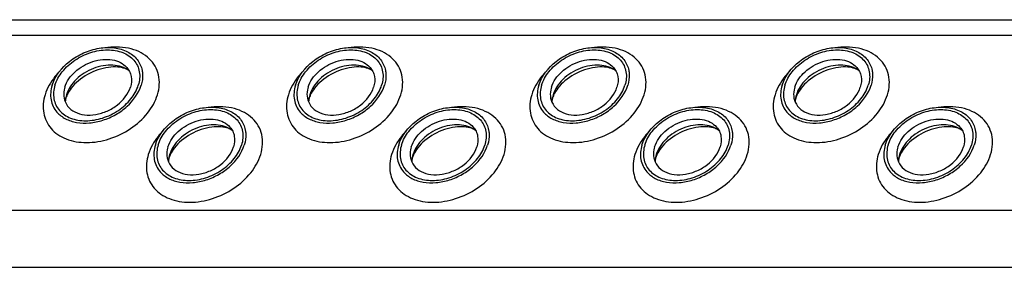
# Model space of a CAD drawing. Header units: millimetres. Extents: x 0 to 2100, y 0 to 2970.
# Tile 8 of 12: x 1096 to 1192, y 1178 to 1203. Entities that reach past the tile are written whole.
import ezdxf

# ---------------------------------------------------------------- set-up
doc = ezdxf.new("R2010")
doc.units = ezdxf.units.MM
doc.header["$LTSCALE"] = 193.6
doc.layers.get('0').update_dxf_attribs({"linetype": 'CONTINUOUS'})

msp = doc.modelspace()

# ---------------------------------------------------------------- linework, layer by layer
at = {"color": 7, "linetype": 'CONTINUOUS'}
msp.add_line((979.346, 1202.788), (1250.314, 1202.788), dxfattribs=at)
at = {"color": 9, "linetype": 'CONTINUOUS'}
for p, q in [((980.089, 1201.275), (1251.057, 1201.275)), ((988.546, 1184.041), (1259.514, 1184.041)), ((991.304, 1178.422), (1262.271, 1178.422))]:
    msp.add_line(p, q, dxfattribs=at)
at = {"color": 7, "linetype": 'CONTINUOUS'}
for centre, radius, start, end in [((1102.62, 1194.624), 2.581, 168.86903, 169.25467), ((1102.751, 1194.596), 2.715, 162.78294, 168.82032), ((1126.55, 1194.624), 2.581, 168.86903, 169.25467), ((1126.681, 1194.596), 2.715, 162.78294, 168.82032), ((1150.48, 1194.624), 2.581, 168.86903, 169.25467), ((1150.611, 1194.596), 2.715, 162.78294, 168.82032), ((1174.409, 1194.624), 2.581, 168.86903, 169.25467), ((1174.541, 1194.596), 2.715, 162.78294, 168.82032), ((1112.769, 1188.749), 2.581, 168.86903, 169.25467), ((1112.901, 1188.721), 2.715, 162.78294, 168.82032), ((1136.699, 1188.749), 2.581, 168.86903, 169.25467), ((1136.83, 1188.721), 2.715, 162.78294, 168.82032), ((1160.629, 1188.749), 2.581, 168.86903, 169.25467), ((1160.76, 1188.721), 2.715, 162.78294, 168.82032), ((1184.559, 1188.749), 2.581, 168.86903, 169.25467), ((1184.69, 1188.721), 2.715, 162.78294, 168.82032)]:
    msp.add_arc(centre, radius, start, end, dxfattribs=at)
for points, knots in [([(1098.754, 1196.332), (1099.04, 1197.258), (1100.058, 1198.525), (1101.814, 1199.57), (1103.332, 1200.038), (1104.834, 1200.096), (1106.17, 1199.728), (1107.186, 1198.937), (1107.529, 1198.18), (1107.603, 1197.798)], [0, 0, 0, 0, 0.256023, 0.397887, 0.538537, 0.670709, 0.789982, 0.897281, 1, 1, 1, 1]), ([(1099.031, 1196.332), (1099.18, 1196.815), (1099.723, 1197.766), (1100.965, 1198.874), (1102.51, 1199.623), (1104.15, 1199.904), (1105.669, 1199.673), (1106.681, 1199.013), (1107.162, 1198.281), (1107.428, 1197.445), (1107.36, 1196.758), (1107.228, 1196.332)], [0, 0, 0, 0, 0.126005, 0.265198, 0.409334, 0.548109, 0.673462, 0.783988, 0.836431, 0.88895, 1, 1, 1, 1]), ([(1122.684, 1196.332), (1122.97, 1197.258), (1123.987, 1198.525), (1125.743, 1199.57), (1127.262, 1200.038), (1128.764, 1200.096), (1130.1, 1199.728), (1131.115, 1198.937), (1131.459, 1198.18), (1131.533, 1197.798)], [0, 0, 0, 0, 0.256023, 0.397887, 0.538537, 0.670709, 0.789982, 0.897281, 1, 1, 1, 1]), ([(1122.96, 1196.332), (1123.11, 1196.815), (1123.652, 1197.766), (1124.895, 1198.874), (1126.44, 1199.623), (1128.079, 1199.904), (1129.599, 1199.673), (1130.611, 1199.013), (1131.092, 1198.281), (1131.358, 1197.445), (1131.29, 1196.758), (1131.158, 1196.332)], [0, 0, 0, 0, 0.126005, 0.265198, 0.409334, 0.548109, 0.673462, 0.783988, 0.836431, 0.88895, 1, 1, 1, 1]), ([(1146.614, 1196.332), (1146.9, 1197.258), (1147.917, 1198.525), (1149.673, 1199.57), (1151.192, 1200.038), (1152.694, 1200.096), (1154.03, 1199.728), (1155.045, 1198.937), (1155.389, 1198.18), (1155.463, 1197.798)], [0, 0, 0, 0, 0.256023, 0.397887, 0.538537, 0.670709, 0.789982, 0.897281, 1, 1, 1, 1]), ([(1146.89, 1196.332), (1147.04, 1196.815), (1147.582, 1197.766), (1148.825, 1198.874), (1150.37, 1199.623), (1152.009, 1199.904), (1153.529, 1199.673), (1154.541, 1199.013), (1155.022, 1198.281), (1155.288, 1197.445), (1155.219, 1196.758), (1155.088, 1196.332)], [0, 0, 0, 0, 0.126005, 0.265198, 0.409334, 0.548109, 0.673462, 0.783988, 0.836431, 0.88895, 1, 1, 1, 1]), ([(1170.544, 1196.332), (1170.83, 1197.258), (1171.847, 1198.525), (1173.603, 1199.57), (1175.122, 1200.038), (1176.624, 1200.096), (1177.96, 1199.728), (1178.975, 1198.937), (1179.318, 1198.18), (1179.393, 1197.798)], [0, 0, 0, 0, 0.256023, 0.397887, 0.538537, 0.670709, 0.789982, 0.897281, 1, 1, 1, 1]), ([(1170.82, 1196.332), (1170.97, 1196.815), (1171.512, 1197.766), (1172.755, 1198.874), (1174.3, 1199.623), (1175.939, 1199.904), (1177.459, 1199.673), (1178.471, 1199.013), (1178.952, 1198.281), (1179.218, 1197.445), (1179.149, 1196.758), (1179.018, 1196.332)], [0, 0, 0, 0, 0.126005, 0.265198, 0.409334, 0.548109, 0.673462, 0.783988, 0.836431, 0.88895, 1, 1, 1, 1]), ([(1099.997, 1196.145), (1100.177, 1196.726), (1100.763, 1197.538), (1101.808, 1198.292), (1102.739, 1198.706), (1103.709, 1198.908), (1104.645, 1198.882), (1105.471, 1198.625), (1105.917, 1198.291), (1106.088, 1198.097)], [0, 0, 0, 0, 0.246124, 0.38243, 0.520512, 0.654784, 0.780538, 0.895274, 1, 1, 1, 1]), ([(1123.927, 1196.145), (1124.106, 1196.726), (1124.693, 1197.538), (1125.738, 1198.292), (1126.669, 1198.706), (1127.639, 1198.908), (1128.574, 1198.882), (1129.401, 1198.625), (1129.846, 1198.291), (1130.018, 1198.097)], [0, 0, 0, 0, 0.246124, 0.38243, 0.520512, 0.654784, 0.780538, 0.895274, 1, 1, 1, 1]), ([(1147.857, 1196.145), (1148.036, 1196.726), (1148.623, 1197.538), (1149.668, 1198.292), (1150.598, 1198.706), (1151.569, 1198.908), (1152.504, 1198.882), (1153.33, 1198.625), (1153.776, 1198.291), (1153.948, 1198.097)], [0, 0, 0, 0, 0.246124, 0.38243, 0.520512, 0.654784, 0.780538, 0.895274, 1, 1, 1, 1]), ([(1171.787, 1196.145), (1171.966, 1196.726), (1172.553, 1197.538), (1173.598, 1198.292), (1174.528, 1198.706), (1175.499, 1198.908), (1176.434, 1198.882), (1177.26, 1198.625), (1177.706, 1198.291), (1177.877, 1198.097)], [0, 0, 0, 0, 0.246124, 0.38243, 0.520512, 0.654784, 0.780538, 0.895274, 1, 1, 1, 1]), ([(1106.313, 1197.773), (1105.868, 1198.106), (1104.969, 1198.365), (1103.763, 1198.287), (1102.802, 1198.022), (1101.899, 1197.567), (1101.117, 1196.955), (1100.512, 1196.23), (1100.243, 1195.677), (1100.158, 1195.4)], [0, 0, 0, 0, 0.223873, 0.351612, 0.485909, 0.622361, 0.75614, 0.882948, 1, 1, 1, 1]), ([(1106.313, 1197.773), (1106.195, 1197.861), (1105.843, 1198.028), (1105.156, 1198.156), (1104.249, 1198.121), (1102.88, 1197.791), (1101.598, 1197.082), (1100.653, 1196.127), (1100.326, 1195.615), (1100.216, 1195.37)], [0, 0, 0, 0, 0.061798, 0.160637, 0.290221, 0.439259, 0.748469, 0.88741, 1, 1, 1, 1]), ([(1106.088, 1198.097), (1106.198, 1197.972), (1106.388, 1197.69), (1106.602, 1197.029), (1106.549, 1196.483), (1106.445, 1196.145)], [0, 0, 0, 0, 0.242965, 0.486066, 1, 1, 1, 1]), ([(1130.243, 1197.773), (1129.798, 1198.106), (1128.899, 1198.365), (1127.693, 1198.287), (1126.732, 1198.022), (1125.829, 1197.567), (1125.047, 1196.955), (1124.441, 1196.23), (1124.173, 1195.677), (1124.088, 1195.4)], [0, 0, 0, 0, 0.223873, 0.351612, 0.485909, 0.622361, 0.75614, 0.882948, 1, 1, 1, 1]), ([(1130.243, 1197.773), (1130.125, 1197.861), (1129.773, 1198.028), (1129.086, 1198.156), (1128.179, 1198.121), (1126.81, 1197.791), (1125.528, 1197.082), (1124.583, 1196.127), (1124.256, 1195.615), (1124.146, 1195.37)], [0, 0, 0, 0, 0.061798, 0.160637, 0.290221, 0.439259, 0.748469, 0.88741, 1, 1, 1, 1]), ([(1130.018, 1198.097), (1130.128, 1197.972), (1130.317, 1197.69), (1130.532, 1197.029), (1130.479, 1196.483), (1130.374, 1196.145)], [0, 0, 0, 0, 0.242965, 0.486066, 1, 1, 1, 1]), ([(1154.173, 1197.773), (1153.728, 1198.106), (1152.829, 1198.365), (1151.623, 1198.287), (1150.661, 1198.022), (1149.759, 1197.567), (1148.977, 1196.955), (1148.371, 1196.23), (1148.103, 1195.677), (1148.017, 1195.4)], [0, 0, 0, 0, 0.223873, 0.351612, 0.485909, 0.622361, 0.75614, 0.882948, 1, 1, 1, 1]), ([(1154.173, 1197.773), (1154.055, 1197.861), (1153.703, 1198.028), (1153.016, 1198.156), (1152.109, 1198.121), (1150.74, 1197.791), (1149.458, 1197.082), (1148.513, 1196.127), (1148.186, 1195.615), (1148.075, 1195.37)], [0, 0, 0, 0, 0.061798, 0.160637, 0.290221, 0.439259, 0.748469, 0.88741, 1, 1, 1, 1]), ([(1153.948, 1198.097), (1154.058, 1197.972), (1154.247, 1197.69), (1154.462, 1197.029), (1154.409, 1196.483), (1154.304, 1196.145)], [0, 0, 0, 0, 0.242965, 0.486066, 1, 1, 1, 1]), ([(1178.103, 1197.773), (1177.658, 1198.106), (1176.759, 1198.365), (1175.553, 1198.287), (1174.591, 1198.022), (1173.689, 1197.567), (1172.907, 1196.955), (1172.301, 1196.23), (1172.033, 1195.677), (1171.947, 1195.4)], [0, 0, 0, 0, 0.223873, 0.351612, 0.485909, 0.622361, 0.75614, 0.882948, 1, 1, 1, 1]), ([(1178.103, 1197.773), (1177.985, 1197.861), (1177.632, 1198.028), (1176.946, 1198.156), (1176.039, 1198.121), (1174.67, 1197.791), (1173.388, 1197.082), (1172.443, 1196.127), (1172.116, 1195.615), (1172.005, 1195.37)], [0, 0, 0, 0, 0.061798, 0.160637, 0.290221, 0.439259, 0.748469, 0.88741, 1, 1, 1, 1]), ([(1177.877, 1198.097), (1177.988, 1197.972), (1178.177, 1197.69), (1178.392, 1197.029), (1178.338, 1196.483), (1178.234, 1196.145)], [0, 0, 0, 0, 0.242965, 0.486066, 1, 1, 1, 1]), ([(1107.603, 1197.798), (1107.626, 1197.682), (1107.688, 1197.192), (1107.615, 1196.689), (1107.504, 1196.332)], [0, 0, 0, 0, 0.240827, 1, 1, 1, 1]), ([(1131.533, 1197.798), (1131.556, 1197.682), (1131.617, 1197.192), (1131.545, 1196.689), (1131.434, 1196.332)], [0, 0, 0, 0, 0.240827, 1, 1, 1, 1]), ([(1155.463, 1197.798), (1155.486, 1197.682), (1155.547, 1197.192), (1155.475, 1196.689), (1155.364, 1196.332)], [0, 0, 0, 0, 0.240827, 1, 1, 1, 1]), ([(1179.393, 1197.798), (1179.416, 1197.682), (1179.477, 1197.192), (1179.404, 1196.689), (1179.294, 1196.332)], [0, 0, 0, 0, 0.240827, 1, 1, 1, 1]), ([(1098.754, 1196.332), (1098.613, 1195.875), (1098.54, 1195.137), (1098.829, 1194.242), (1099.083, 1193.86), (1099.232, 1193.69)], [0, 0, 0, 0, 0.513998, 0.757111, 1, 1, 1, 1]), ([(1099.031, 1196.332), (1098.899, 1195.906), (1098.83, 1195.219), (1099.096, 1194.383), (1099.577, 1193.651), (1100.589, 1192.991), (1102.109, 1192.76), (1103.748, 1193.041), (1105.294, 1193.79), (1106.536, 1194.898), (1107.079, 1195.849), (1107.228, 1196.332)], [0, 0, 0, 0, 0.11105, 0.163569, 0.216012, 0.326538, 0.451891, 0.590666, 0.734802, 0.873995, 1, 1, 1, 1]), ([(1099.232, 1193.69), (1099.464, 1193.426), (1100.068, 1192.971), (1101.189, 1192.619), (1102.459, 1192.581), (1103.778, 1192.854), (1105.042, 1193.416), (1106.462, 1194.439), (1107.26, 1195.543), (1107.504, 1196.332)], [0, 0, 0, 0, 0.104679, 0.219356, 0.345073, 0.479342, 0.617452, 0.753801, 1, 1, 1, 1]), ([(1099.997, 1196.145), (1099.969, 1196.055), (1099.881, 1195.705), (1099.873, 1195.333), (1099.923, 1195.072)], [0, 0, 0, 0, 0.262253, 1, 1, 1, 1]), ([(1099.923, 1195.072), (1099.977, 1194.79), (1100.228, 1194.231), (1100.975, 1193.645), (1101.959, 1193.372), (1103.067, 1193.414), (1104.187, 1193.758), (1105.483, 1194.528), (1106.233, 1195.462), (1106.445, 1196.145)], [0, 0, 0, 0, 0.102742, 0.21, 0.32922, 0.461363, 0.602021, 0.743916, 1, 1, 1, 1]), ([(1122.684, 1196.332), (1122.543, 1195.875), (1122.47, 1195.137), (1122.759, 1194.242), (1123.013, 1193.86), (1123.162, 1193.69)], [0, 0, 0, 0, 0.513998, 0.757111, 1, 1, 1, 1]), ([(1122.96, 1196.332), (1122.829, 1195.906), (1122.76, 1195.219), (1123.026, 1194.383), (1123.507, 1193.651), (1124.519, 1192.991), (1126.039, 1192.76), (1127.678, 1193.041), (1129.223, 1193.79), (1130.466, 1194.898), (1131.008, 1195.849), (1131.158, 1196.332)], [0, 0, 0, 0, 0.11105, 0.163569, 0.216012, 0.326538, 0.451891, 0.590666, 0.734802, 0.873995, 1, 1, 1, 1]), ([(1123.162, 1193.69), (1123.393, 1193.426), (1123.997, 1192.971), (1125.118, 1192.619), (1126.389, 1192.581), (1127.707, 1192.854), (1128.972, 1193.416), (1130.392, 1194.439), (1131.19, 1195.543), (1131.434, 1196.332)], [0, 0, 0, 0, 0.104679, 0.219356, 0.345073, 0.479342, 0.617452, 0.753801, 1, 1, 1, 1]), ([(1123.927, 1196.145), (1123.899, 1196.055), (1123.811, 1195.705), (1123.803, 1195.333), (1123.853, 1195.072)], [0, 0, 0, 0, 0.262253, 1, 1, 1, 1]), ([(1123.853, 1195.072), (1123.907, 1194.79), (1124.158, 1194.231), (1124.904, 1193.645), (1125.889, 1193.372), (1126.997, 1193.414), (1128.117, 1193.758), (1129.413, 1194.528), (1130.163, 1195.462), (1130.374, 1196.145)], [0, 0, 0, 0, 0.102742, 0.21, 0.32922, 0.461363, 0.602021, 0.743916, 1, 1, 1, 1]), ([(1146.614, 1196.332), (1146.473, 1195.875), (1146.4, 1195.137), (1146.688, 1194.242), (1146.943, 1193.86), (1147.092, 1193.69)], [0, 0, 0, 0, 0.513998, 0.757111, 1, 1, 1, 1]), ([(1146.89, 1196.332), (1146.759, 1195.906), (1146.69, 1195.219), (1146.956, 1194.383), (1147.437, 1193.651), (1148.449, 1192.991), (1149.969, 1192.76), (1151.608, 1193.041), (1153.153, 1193.79), (1154.396, 1194.898), (1154.938, 1195.849), (1155.088, 1196.332)], [0, 0, 0, 0, 0.11105, 0.163569, 0.216012, 0.326538, 0.451891, 0.590666, 0.734802, 0.873995, 1, 1, 1, 1]), ([(1147.092, 1193.69), (1147.323, 1193.426), (1147.927, 1192.971), (1149.048, 1192.619), (1150.319, 1192.581), (1151.637, 1192.854), (1152.902, 1193.416), (1154.322, 1194.439), (1155.12, 1195.543), (1155.364, 1196.332)], [0, 0, 0, 0, 0.104679, 0.219356, 0.345073, 0.479342, 0.617452, 0.753801, 1, 1, 1, 1]), ([(1147.857, 1196.145), (1147.829, 1196.055), (1147.74, 1195.705), (1147.732, 1195.333), (1147.782, 1195.072)], [0, 0, 0, 0, 0.262253, 1, 1, 1, 1]), ([(1147.782, 1195.072), (1147.836, 1194.79), (1148.087, 1194.231), (1148.834, 1193.645), (1149.819, 1193.372), (1150.927, 1193.414), (1152.047, 1193.758), (1153.342, 1194.528), (1154.093, 1195.462), (1154.304, 1196.145)], [0, 0, 0, 0, 0.102742, 0.21, 0.32922, 0.461363, 0.602021, 0.743916, 1, 1, 1, 1]), ([(1170.544, 1196.332), (1170.403, 1195.875), (1170.33, 1195.137), (1170.618, 1194.242), (1170.873, 1193.86), (1171.022, 1193.69)], [0, 0, 0, 0, 0.513998, 0.757111, 1, 1, 1, 1]), ([(1170.82, 1196.332), (1170.689, 1195.906), (1170.62, 1195.219), (1170.886, 1194.383), (1171.367, 1193.651), (1172.379, 1192.991), (1173.899, 1192.76), (1175.538, 1193.041), (1177.083, 1193.79), (1178.326, 1194.898), (1178.868, 1195.849), (1179.018, 1196.332)], [0, 0, 0, 0, 0.11105, 0.163569, 0.216012, 0.326538, 0.451891, 0.590666, 0.734802, 0.873995, 1, 1, 1, 1]), ([(1171.022, 1193.69), (1171.253, 1193.426), (1171.857, 1192.971), (1172.978, 1192.619), (1174.249, 1192.581), (1175.567, 1192.854), (1176.832, 1193.416), (1178.252, 1194.439), (1179.05, 1195.543), (1179.294, 1196.332)], [0, 0, 0, 0, 0.104679, 0.219356, 0.345073, 0.479342, 0.617452, 0.753801, 1, 1, 1, 1]), ([(1171.787, 1196.145), (1171.759, 1196.055), (1171.67, 1195.705), (1171.662, 1195.333), (1171.712, 1195.072)], [0, 0, 0, 0, 0.262253, 1, 1, 1, 1]), ([(1171.712, 1195.072), (1171.766, 1194.79), (1172.017, 1194.231), (1172.764, 1193.645), (1173.749, 1193.372), (1174.856, 1193.414), (1175.977, 1193.758), (1177.272, 1194.528), (1178.023, 1195.462), (1178.234, 1196.145)], [0, 0, 0, 0, 0.102742, 0.21, 0.32922, 0.461363, 0.602021, 0.743916, 1, 1, 1, 1]), ([(1100.113, 1195.101), (1100.101, 1195.061), (1100.064, 1194.928), (1100.043, 1194.791), (1100.041, 1194.695)], [0, 0, 0, 0, 0.304481, 1, 1, 1, 1]), ([(1100.216, 1195.37), (1100.205, 1195.347), (1100.167, 1195.259), (1100.134, 1195.168), (1100.113, 1195.101)], [0, 0, 0, 0, 0.26854, 1, 1, 1, 1]), ([(1124.043, 1195.101), (1124.031, 1195.061), (1123.994, 1194.928), (1123.973, 1194.791), (1123.971, 1194.695)], [0, 0, 0, 0, 0.304481, 1, 1, 1, 1]), ([(1124.146, 1195.37), (1124.135, 1195.347), (1124.097, 1195.259), (1124.064, 1195.168), (1124.043, 1195.101)], [0, 0, 0, 0, 0.26854, 1, 1, 1, 1]), ([(1147.973, 1195.101), (1147.96, 1195.061), (1147.924, 1194.928), (1147.903, 1194.791), (1147.901, 1194.695)], [0, 0, 0, 0, 0.304481, 1, 1, 1, 1]), ([(1148.075, 1195.37), (1148.065, 1195.347), (1148.027, 1195.259), (1147.994, 1195.168), (1147.973, 1195.101)], [0, 0, 0, 0, 0.26854, 1, 1, 1, 1]), ([(1171.903, 1195.101), (1171.89, 1195.061), (1171.854, 1194.928), (1171.833, 1194.791), (1171.831, 1194.695)], [0, 0, 0, 0, 0.304481, 1, 1, 1, 1]), ([(1172.005, 1195.37), (1171.995, 1195.347), (1171.957, 1195.259), (1171.923, 1195.168), (1171.903, 1195.101)], [0, 0, 0, 0, 0.26854, 1, 1, 1, 1]), ([(1108.904, 1190.457), (1109.19, 1191.383), (1110.207, 1192.65), (1111.963, 1193.695), (1113.482, 1194.163), (1114.984, 1194.221), (1116.32, 1193.853), (1117.335, 1193.063), (1117.678, 1192.305), (1117.753, 1191.923)], [0, 0, 0, 0, 0.256023, 0.397887, 0.538537, 0.670709, 0.789982, 0.897281, 1, 1, 1, 1]), ([(1132.834, 1190.457), (1133.12, 1191.383), (1134.137, 1192.65), (1135.893, 1193.695), (1137.412, 1194.163), (1138.914, 1194.221), (1140.25, 1193.853), (1141.265, 1193.063), (1141.608, 1192.305), (1141.683, 1191.923)], [0, 0, 0, 0, 0.256023, 0.397887, 0.538537, 0.670709, 0.789982, 0.897281, 1, 1, 1, 1]), ([(1156.763, 1190.457), (1157.05, 1191.383), (1158.067, 1192.65), (1159.823, 1193.695), (1161.341, 1194.163), (1162.844, 1194.221), (1164.18, 1193.853), (1165.195, 1193.063), (1165.538, 1192.305), (1165.613, 1191.923)], [0, 0, 0, 0, 0.256023, 0.397887, 0.538537, 0.670709, 0.789982, 0.897281, 1, 1, 1, 1]), ([(1180.693, 1190.457), (1180.979, 1191.383), (1181.997, 1192.65), (1183.753, 1193.695), (1185.271, 1194.163), (1186.773, 1194.221), (1188.11, 1193.853), (1189.125, 1193.063), (1189.468, 1192.305), (1189.542, 1191.923)], [0, 0, 0, 0, 0.256023, 0.397887, 0.538537, 0.670709, 0.789982, 0.897281, 1, 1, 1, 1]), ([(1109.18, 1190.457), (1109.329, 1190.94), (1109.872, 1191.891), (1111.114, 1192.999), (1112.66, 1193.748), (1114.299, 1194.029), (1115.819, 1193.798), (1116.831, 1193.138), (1117.312, 1192.406), (1117.578, 1191.57), (1117.509, 1190.883), (1117.377, 1190.457)], [0, 0, 0, 0, 0.126005, 0.265198, 0.409334, 0.548109, 0.673462, 0.783988, 0.836431, 0.88895, 1, 1, 1, 1]), ([(1110.147, 1190.271), (1110.326, 1190.851), (1110.913, 1191.664), (1111.958, 1192.417), (1112.888, 1192.831), (1113.859, 1193.034), (1114.794, 1193.007), (1115.62, 1192.75), (1116.066, 1192.416), (1116.237, 1192.222)], [0, 0, 0, 0, 0.246124, 0.38243, 0.520512, 0.654784, 0.780538, 0.895274, 1, 1, 1, 1]), ([(1133.11, 1190.457), (1133.259, 1190.94), (1133.802, 1191.891), (1135.044, 1192.999), (1136.59, 1193.748), (1138.229, 1194.029), (1139.749, 1193.798), (1140.76, 1193.138), (1141.241, 1192.406), (1141.507, 1191.57), (1141.439, 1190.883), (1141.307, 1190.457)], [0, 0, 0, 0, 0.126005, 0.265198, 0.409334, 0.548109, 0.673462, 0.783988, 0.836431, 0.88895, 1, 1, 1, 1]), ([(1134.076, 1190.271), (1134.256, 1190.851), (1134.843, 1191.664), (1135.887, 1192.417), (1136.818, 1192.831), (1137.788, 1193.034), (1138.724, 1193.007), (1139.55, 1192.75), (1139.996, 1192.416), (1140.167, 1192.222)], [0, 0, 0, 0, 0.246124, 0.38243, 0.520512, 0.654784, 0.780538, 0.895274, 1, 1, 1, 1]), ([(1157.04, 1190.457), (1157.189, 1190.94), (1157.732, 1191.891), (1158.974, 1192.999), (1160.52, 1193.748), (1162.159, 1194.029), (1163.678, 1193.798), (1164.69, 1193.138), (1165.171, 1192.406), (1165.437, 1191.57), (1165.369, 1190.883), (1165.237, 1190.457)], [0, 0, 0, 0, 0.126005, 0.265198, 0.409334, 0.548109, 0.673462, 0.783988, 0.836431, 0.88895, 1, 1, 1, 1]), ([(1158.006, 1190.271), (1158.186, 1190.851), (1158.773, 1191.664), (1159.817, 1192.417), (1160.748, 1192.831), (1161.718, 1193.034), (1162.654, 1193.007), (1163.48, 1192.75), (1163.926, 1192.416), (1164.097, 1192.222)], [0, 0, 0, 0, 0.246124, 0.38243, 0.520512, 0.654784, 0.780538, 0.895274, 1, 1, 1, 1]), ([(1180.97, 1190.457), (1181.119, 1190.94), (1181.662, 1191.891), (1182.904, 1192.999), (1184.449, 1193.748), (1186.089, 1194.029), (1187.608, 1193.798), (1188.62, 1193.138), (1189.101, 1192.406), (1189.367, 1191.57), (1189.299, 1190.883), (1189.167, 1190.457)], [0, 0, 0, 0, 0.126005, 0.265198, 0.409334, 0.548109, 0.673462, 0.783988, 0.836431, 0.88895, 1, 1, 1, 1]), ([(1181.936, 1190.271), (1182.116, 1190.851), (1182.702, 1191.664), (1183.747, 1192.417), (1184.678, 1192.831), (1185.648, 1193.034), (1186.584, 1193.007), (1187.41, 1192.75), (1187.856, 1192.416), (1188.027, 1192.222)], [0, 0, 0, 0, 0.246124, 0.38243, 0.520512, 0.654784, 0.780538, 0.895274, 1, 1, 1, 1]), ([(1116.463, 1191.898), (1116.018, 1192.231), (1115.119, 1192.491), (1113.913, 1192.413), (1112.951, 1192.147), (1112.049, 1191.692), (1111.267, 1191.08), (1110.661, 1190.355), (1110.393, 1189.802), (1110.307, 1189.525)], [0, 0, 0, 0, 0.223873, 0.351612, 0.485909, 0.622361, 0.75614, 0.882948, 1, 1, 1, 1]), ([(1116.463, 1191.898), (1116.345, 1191.986), (1115.992, 1192.153), (1115.306, 1192.281), (1114.399, 1192.246), (1113.03, 1191.916), (1111.748, 1191.207), (1110.802, 1190.252), (1110.475, 1189.74), (1110.365, 1189.495)], [0, 0, 0, 0, 0.061798, 0.160637, 0.290221, 0.439259, 0.748469, 0.88741, 1, 1, 1, 1]), ([(1116.237, 1192.222), (1116.348, 1192.097), (1116.537, 1191.815), (1116.752, 1191.154), (1116.698, 1190.608), (1116.594, 1190.271)], [0, 0, 0, 0, 0.242965, 0.486066, 1, 1, 1, 1]), ([(1140.393, 1191.898), (1139.948, 1192.231), (1139.048, 1192.491), (1137.843, 1192.413), (1136.881, 1192.147), (1135.979, 1191.692), (1135.197, 1191.08), (1134.591, 1190.355), (1134.323, 1189.802), (1134.237, 1189.525)], [0, 0, 0, 0, 0.223873, 0.351612, 0.485909, 0.622361, 0.75614, 0.882948, 1, 1, 1, 1]), ([(1140.393, 1191.898), (1140.275, 1191.986), (1139.922, 1192.153), (1139.236, 1192.281), (1138.329, 1192.246), (1136.959, 1191.916), (1135.678, 1191.207), (1134.732, 1190.252), (1134.405, 1189.74), (1134.295, 1189.495)], [0, 0, 0, 0, 0.061798, 0.160637, 0.290221, 0.439259, 0.748469, 0.88741, 1, 1, 1, 1]), ([(1140.167, 1192.222), (1140.278, 1192.097), (1140.467, 1191.815), (1140.681, 1191.154), (1140.628, 1190.608), (1140.524, 1190.271)], [0, 0, 0, 0, 0.242965, 0.486066, 1, 1, 1, 1]), ([(1164.323, 1191.898), (1163.877, 1192.231), (1162.978, 1192.491), (1161.773, 1192.413), (1160.811, 1192.147), (1159.909, 1191.692), (1159.126, 1191.08), (1158.521, 1190.355), (1158.253, 1189.802), (1158.167, 1189.525)], [0, 0, 0, 0, 0.223873, 0.351612, 0.485909, 0.622361, 0.75614, 0.882948, 1, 1, 1, 1]), ([(1164.323, 1191.898), (1164.205, 1191.986), (1163.852, 1192.153), (1163.166, 1192.281), (1162.258, 1192.246), (1160.889, 1191.916), (1159.607, 1191.207), (1158.662, 1190.252), (1158.335, 1189.74), (1158.225, 1189.495)], [0, 0, 0, 0, 0.061798, 0.160637, 0.290221, 0.439259, 0.748469, 0.88741, 1, 1, 1, 1]), ([(1164.097, 1192.222), (1164.208, 1192.097), (1164.397, 1191.815), (1164.611, 1191.154), (1164.558, 1190.608), (1164.454, 1190.271)], [0, 0, 0, 0, 0.242965, 0.486066, 1, 1, 1, 1]), ([(1188.252, 1191.898), (1187.807, 1192.231), (1186.908, 1192.491), (1185.702, 1192.413), (1184.741, 1192.147), (1183.839, 1191.692), (1183.056, 1191.08), (1182.451, 1190.355), (1182.182, 1189.802), (1182.097, 1189.525)], [0, 0, 0, 0, 0.223873, 0.351612, 0.485909, 0.622361, 0.75614, 0.882948, 1, 1, 1, 1]), ([(1188.252, 1191.898), (1188.134, 1191.986), (1187.782, 1192.153), (1187.096, 1192.281), (1186.188, 1192.246), (1184.819, 1191.916), (1183.537, 1191.207), (1182.592, 1190.252), (1182.265, 1189.74), (1182.155, 1189.495)], [0, 0, 0, 0, 0.061798, 0.160637, 0.290221, 0.439259, 0.748469, 0.88741, 1, 1, 1, 1]), ([(1188.027, 1192.222), (1188.137, 1192.097), (1188.327, 1191.815), (1188.541, 1191.154), (1188.488, 1190.608), (1188.384, 1190.271)], [0, 0, 0, 0, 0.242965, 0.486066, 1, 1, 1, 1]), ([(1117.753, 1191.923), (1117.776, 1191.807), (1117.837, 1191.317), (1117.764, 1190.814), (1117.654, 1190.457)], [0, 0, 0, 0, 0.240827, 1, 1, 1, 1]), ([(1141.683, 1191.923), (1141.705, 1191.807), (1141.767, 1191.317), (1141.694, 1190.814), (1141.584, 1190.457)], [0, 0, 0, 0, 0.240827, 1, 1, 1, 1]), ([(1165.613, 1191.923), (1165.635, 1191.807), (1165.697, 1191.317), (1165.624, 1190.814), (1165.513, 1190.457)], [0, 0, 0, 0, 0.240827, 1, 1, 1, 1]), ([(1189.542, 1191.923), (1189.565, 1191.807), (1189.627, 1191.317), (1189.554, 1190.814), (1189.443, 1190.457)], [0, 0, 0, 0, 0.240827, 1, 1, 1, 1]), ([(1108.904, 1190.457), (1108.762, 1190), (1108.69, 1189.262), (1108.978, 1188.367), (1109.232, 1187.985), (1109.381, 1187.815)], [0, 0, 0, 0, 0.513998, 0.757111, 1, 1, 1, 1]), ([(1109.18, 1190.457), (1109.048, 1190.031), (1108.98, 1189.344), (1109.246, 1188.508), (1109.727, 1187.776), (1110.739, 1187.116), (1112.258, 1186.885), (1113.898, 1187.166), (1115.443, 1187.915), (1116.685, 1189.023), (1117.228, 1189.974), (1117.377, 1190.457)], [0, 0, 0, 0, 0.11105, 0.163569, 0.216012, 0.326538, 0.451891, 0.590666, 0.734802, 0.873995, 1, 1, 1, 1]), ([(1109.381, 1187.815), (1109.613, 1187.551), (1110.217, 1187.096), (1111.338, 1186.744), (1112.608, 1186.706), (1113.927, 1186.979), (1115.192, 1187.541), (1116.612, 1188.564), (1117.41, 1189.668), (1117.654, 1190.457)], [0, 0, 0, 0, 0.104679, 0.219356, 0.345073, 0.479342, 0.617452, 0.753801, 1, 1, 1, 1]), ([(1110.147, 1190.271), (1110.119, 1190.18), (1110.03, 1189.831), (1110.022, 1189.458), (1110.072, 1189.197)], [0, 0, 0, 0, 0.262253, 1, 1, 1, 1]), ([(1110.072, 1189.197), (1110.126, 1188.915), (1110.377, 1188.356), (1111.124, 1187.77), (1112.109, 1187.497), (1113.216, 1187.539), (1114.336, 1187.883), (1115.632, 1188.653), (1116.383, 1189.587), (1116.594, 1190.271)], [0, 0, 0, 0, 0.102742, 0.21, 0.32922, 0.461363, 0.602021, 0.743916, 1, 1, 1, 1]), ([(1132.834, 1190.457), (1132.692, 1190), (1132.62, 1189.262), (1132.908, 1188.367), (1133.162, 1187.985), (1133.311, 1187.815)], [0, 0, 0, 0, 0.513998, 0.757111, 1, 1, 1, 1]), ([(1133.11, 1190.457), (1132.978, 1190.031), (1132.91, 1189.344), (1133.176, 1188.508), (1133.657, 1187.776), (1134.669, 1187.116), (1136.188, 1186.885), (1137.828, 1187.166), (1139.373, 1187.915), (1140.615, 1189.023), (1141.158, 1189.974), (1141.307, 1190.457)], [0, 0, 0, 0, 0.11105, 0.163569, 0.216012, 0.326538, 0.451891, 0.590666, 0.734802, 0.873995, 1, 1, 1, 1]), ([(1133.311, 1187.815), (1133.543, 1187.551), (1134.147, 1187.096), (1135.268, 1186.744), (1136.538, 1186.706), (1137.857, 1186.979), (1139.122, 1187.541), (1140.542, 1188.564), (1141.34, 1189.668), (1141.584, 1190.457)], [0, 0, 0, 0, 0.104679, 0.219356, 0.345073, 0.479342, 0.617452, 0.753801, 1, 1, 1, 1]), ([(1134.076, 1190.271), (1134.048, 1190.18), (1133.96, 1189.831), (1133.952, 1189.458), (1134.002, 1189.197)], [0, 0, 0, 0, 0.262253, 1, 1, 1, 1]), ([(1134.002, 1189.197), (1134.056, 1188.915), (1134.307, 1188.356), (1135.054, 1187.77), (1136.038, 1187.497), (1137.146, 1187.539), (1138.266, 1187.883), (1139.562, 1188.653), (1140.313, 1189.587), (1140.524, 1190.271)], [0, 0, 0, 0, 0.102742, 0.21, 0.32922, 0.461363, 0.602021, 0.743916, 1, 1, 1, 1]), ([(1156.763, 1190.457), (1156.622, 1190), (1156.55, 1189.262), (1156.838, 1188.367), (1157.092, 1187.985), (1157.241, 1187.815)], [0, 0, 0, 0, 0.513998, 0.757111, 1, 1, 1, 1]), ([(1157.04, 1190.457), (1156.908, 1190.031), (1156.84, 1189.344), (1157.106, 1188.508), (1157.587, 1187.776), (1158.598, 1187.116), (1160.118, 1186.885), (1161.757, 1187.166), (1163.303, 1187.915), (1164.545, 1189.023), (1165.088, 1189.974), (1165.237, 1190.457)], [0, 0, 0, 0, 0.11105, 0.163569, 0.216012, 0.326538, 0.451891, 0.590666, 0.734802, 0.873995, 1, 1, 1, 1]), ([(1157.241, 1187.815), (1157.473, 1187.551), (1158.077, 1187.096), (1159.198, 1186.744), (1160.468, 1186.706), (1161.787, 1186.979), (1163.051, 1187.541), (1164.472, 1188.564), (1165.27, 1189.668), (1165.513, 1190.457)], [0, 0, 0, 0, 0.104679, 0.219356, 0.345073, 0.479342, 0.617452, 0.753801, 1, 1, 1, 1]), ([(1158.006, 1190.271), (1157.978, 1190.18), (1157.89, 1189.831), (1157.882, 1189.458), (1157.932, 1189.197)], [0, 0, 0, 0, 0.262253, 1, 1, 1, 1]), ([(1157.932, 1189.197), (1157.986, 1188.915), (1158.237, 1188.356), (1158.984, 1187.77), (1159.968, 1187.497), (1161.076, 1187.539), (1162.196, 1187.883), (1163.492, 1188.653), (1164.243, 1189.587), (1164.454, 1190.271)], [0, 0, 0, 0, 0.102742, 0.21, 0.32922, 0.461363, 0.602021, 0.743916, 1, 1, 1, 1]), ([(1180.693, 1190.457), (1180.552, 1190), (1180.48, 1189.262), (1180.768, 1188.367), (1181.022, 1187.985), (1181.171, 1187.815)], [0, 0, 0, 0, 0.513998, 0.757111, 1, 1, 1, 1]), ([(1180.97, 1190.457), (1180.838, 1190.031), (1180.769, 1189.344), (1181.036, 1188.508), (1181.516, 1187.776), (1182.528, 1187.116), (1184.048, 1186.885), (1185.687, 1187.166), (1187.233, 1187.915), (1188.475, 1189.023), (1189.018, 1189.974), (1189.167, 1190.457)], [0, 0, 0, 0, 0.11105, 0.163569, 0.216012, 0.326538, 0.451891, 0.590666, 0.734802, 0.873995, 1, 1, 1, 1]), ([(1181.171, 1187.815), (1181.403, 1187.551), (1182.007, 1187.096), (1183.128, 1186.744), (1184.398, 1186.706), (1185.717, 1186.979), (1186.981, 1187.541), (1188.402, 1188.564), (1189.199, 1189.668), (1189.443, 1190.457)], [0, 0, 0, 0, 0.104679, 0.219356, 0.345073, 0.479342, 0.617452, 0.753801, 1, 1, 1, 1]), ([(1181.936, 1190.271), (1181.908, 1190.18), (1181.82, 1189.831), (1181.812, 1189.458), (1181.862, 1189.197)], [0, 0, 0, 0, 0.262253, 1, 1, 1, 1]), ([(1181.862, 1189.197), (1181.916, 1188.915), (1182.167, 1188.356), (1182.914, 1187.77), (1183.898, 1187.497), (1185.006, 1187.539), (1186.126, 1187.883), (1187.422, 1188.653), (1188.172, 1189.587), (1188.384, 1190.271)], [0, 0, 0, 0, 0.102742, 0.21, 0.32922, 0.461363, 0.602021, 0.743916, 1, 1, 1, 1]), ([(1110.263, 1189.226), (1110.25, 1189.186), (1110.214, 1189.053), (1110.192, 1188.916), (1110.191, 1188.82)], [0, 0, 0, 0, 0.304481, 1, 1, 1, 1]), ([(1110.365, 1189.495), (1110.355, 1189.472), (1110.316, 1189.384), (1110.283, 1189.294), (1110.263, 1189.226)], [0, 0, 0, 0, 0.26854, 1, 1, 1, 1]), ([(1134.192, 1189.226), (1134.18, 1189.186), (1134.144, 1189.053), (1134.122, 1188.916), (1134.121, 1188.82)], [0, 0, 0, 0, 0.304481, 1, 1, 1, 1]), ([(1134.295, 1189.495), (1134.284, 1189.472), (1134.246, 1189.384), (1134.213, 1189.294), (1134.192, 1189.226)], [0, 0, 0, 0, 0.26854, 1, 1, 1, 1]), ([(1158.122, 1189.226), (1158.11, 1189.186), (1158.073, 1189.053), (1158.052, 1188.916), (1158.051, 1188.82)], [0, 0, 0, 0, 0.304481, 1, 1, 1, 1]), ([(1158.225, 1189.495), (1158.214, 1189.472), (1158.176, 1189.384), (1158.143, 1189.294), (1158.122, 1189.226)], [0, 0, 0, 0, 0.26854, 1, 1, 1, 1]), ([(1182.052, 1189.226), (1182.04, 1189.186), (1182.003, 1189.053), (1181.982, 1188.916), (1181.981, 1188.82)], [0, 0, 0, 0, 0.304481, 1, 1, 1, 1]), ([(1182.155, 1189.495), (1182.144, 1189.472), (1182.106, 1189.384), (1182.073, 1189.294), (1182.052, 1189.226)], [0, 0, 0, 0, 0.26854, 1, 1, 1, 1])]:
    msp.add_open_spline(points, degree=3, knots=knots, dxfattribs=at)
at = {"color": 9, "linetype": 'CONTINUOUS'}
for points, knots in [([(1109.113, 1195.4), (1109.213, 1195.723), (1109.338, 1196.376), (1109.265, 1197.352), (1108.921, 1198.242), (1108.324, 1198.995), (1107.509, 1199.573), (1106.152, 1200.096), (1105, 1200.142), (1104.237, 1200.052)], [0, 0, 0, 0, 0.124407, 0.241592, 0.355163, 0.469734, 0.589631, 0.717769, 1, 1, 1, 1]), ([(1133.043, 1195.4), (1133.143, 1195.723), (1133.268, 1196.376), (1133.195, 1197.352), (1132.851, 1198.242), (1132.254, 1198.995), (1131.439, 1199.573), (1130.082, 1200.096), (1128.929, 1200.142), (1128.167, 1200.052)], [0, 0, 0, 0, 0.124407, 0.241592, 0.355163, 0.469734, 0.589631, 0.717769, 1, 1, 1, 1]), ([(1156.973, 1195.4), (1157.073, 1195.723), (1157.198, 1196.376), (1157.125, 1197.352), (1156.781, 1198.242), (1156.183, 1198.995), (1155.369, 1199.573), (1154.012, 1200.096), (1152.859, 1200.142), (1152.097, 1200.052)], [0, 0, 0, 0, 0.124407, 0.241592, 0.355163, 0.469734, 0.589631, 0.717769, 1, 1, 1, 1]), ([(1180.903, 1195.4), (1181.003, 1195.723), (1181.128, 1196.376), (1181.054, 1197.352), (1180.71, 1198.242), (1180.113, 1198.995), (1179.299, 1199.573), (1177.942, 1200.096), (1176.789, 1200.142), (1176.026, 1200.052)], [0, 0, 0, 0, 0.124407, 0.241592, 0.355163, 0.469734, 0.589631, 0.717769, 1, 1, 1, 1]), ([(1099.511, 1197.733), (1099.34, 1197.559), (1098.73, 1196.871), (1098.26, 1196.046), (1098.06, 1195.4)], [0, 0, 0, 0, 0.264875, 1, 1, 1, 1]), ([(1123.441, 1197.733), (1123.27, 1197.559), (1122.659, 1196.871), (1122.19, 1196.046), (1121.99, 1195.4)], [0, 0, 0, 0, 0.264875, 1, 1, 1, 1]), ([(1147.371, 1197.733), (1147.2, 1197.559), (1146.589, 1196.871), (1146.12, 1196.046), (1145.92, 1195.4)], [0, 0, 0, 0, 0.264875, 1, 1, 1, 1]), ([(1171.301, 1197.733), (1171.13, 1197.559), (1170.519, 1196.871), (1170.05, 1196.046), (1169.85, 1195.4)], [0, 0, 0, 0, 0.264875, 1, 1, 1, 1]), ([(1098.06, 1195.4), (1097.883, 1194.825), (1097.791, 1193.899), (1098.149, 1192.772), (1098.629, 1192.043), (1099.302, 1191.452), (1100.449, 1190.856), (1102.213, 1190.582), (1104.421, 1190.963), (1106.505, 1191.972), (1108.18, 1193.467), (1108.912, 1194.748), (1109.113, 1195.4)], [0, 0, 0, 0, 0.110961, 0.163438, 0.215838, 0.269928, 0.32708, 0.452332, 0.590995, 0.735015, 0.874096, 1, 1, 1, 1]), ([(1121.99, 1195.4), (1121.813, 1194.825), (1121.721, 1193.899), (1122.079, 1192.772), (1122.559, 1192.043), (1123.232, 1191.452), (1124.379, 1190.856), (1126.143, 1190.582), (1128.351, 1190.963), (1130.435, 1191.972), (1132.11, 1193.467), (1132.842, 1194.748), (1133.043, 1195.4)], [0, 0, 0, 0, 0.110961, 0.163438, 0.215838, 0.269928, 0.32708, 0.452332, 0.590995, 0.735015, 0.874096, 1, 1, 1, 1]), ([(1145.92, 1195.4), (1145.743, 1194.825), (1145.65, 1193.899), (1146.009, 1192.772), (1146.489, 1192.043), (1147.162, 1191.452), (1148.308, 1190.856), (1150.073, 1190.582), (1152.28, 1190.963), (1154.365, 1191.972), (1156.04, 1193.467), (1156.772, 1194.748), (1156.973, 1195.4)], [0, 0, 0, 0, 0.110961, 0.163438, 0.215838, 0.269928, 0.32708, 0.452332, 0.590995, 0.735015, 0.874096, 1, 1, 1, 1]), ([(1169.85, 1195.4), (1169.673, 1194.825), (1169.58, 1193.899), (1169.939, 1192.772), (1170.419, 1192.043), (1171.092, 1191.452), (1172.238, 1190.856), (1174.003, 1190.582), (1176.21, 1190.963), (1178.295, 1191.972), (1179.97, 1193.467), (1180.701, 1194.748), (1180.903, 1195.4)], [0, 0, 0, 0, 0.110961, 0.163438, 0.215838, 0.269928, 0.32708, 0.452332, 0.590995, 0.735015, 0.874096, 1, 1, 1, 1]), ([(1119.263, 1189.525), (1119.363, 1189.848), (1119.488, 1190.501), (1119.414, 1191.478), (1119.07, 1192.367), (1118.473, 1193.12), (1117.659, 1193.698), (1116.302, 1194.222), (1115.149, 1194.267), (1114.386, 1194.177)], [0, 0, 0, 0, 0.124407, 0.241592, 0.355163, 0.469734, 0.589631, 0.717769, 1, 1, 1, 1]), ([(1143.193, 1189.525), (1143.292, 1189.848), (1143.418, 1190.501), (1143.344, 1191.478), (1143, 1192.367), (1142.403, 1193.12), (1141.588, 1193.698), (1140.232, 1194.222), (1139.079, 1194.267), (1138.316, 1194.177)], [0, 0, 0, 0, 0.124407, 0.241592, 0.355163, 0.469734, 0.589631, 0.717769, 1, 1, 1, 1]), ([(1167.122, 1189.525), (1167.222, 1189.848), (1167.348, 1190.501), (1167.274, 1191.478), (1166.93, 1192.367), (1166.333, 1193.12), (1165.518, 1193.698), (1164.162, 1194.222), (1163.009, 1194.267), (1162.246, 1194.177)], [0, 0, 0, 0, 0.124407, 0.241592, 0.355163, 0.469734, 0.589631, 0.717769, 1, 1, 1, 1]), ([(1191.052, 1189.525), (1191.152, 1189.848), (1191.277, 1190.501), (1191.204, 1191.478), (1190.86, 1192.367), (1190.263, 1193.12), (1189.448, 1193.698), (1188.091, 1194.222), (1186.939, 1194.267), (1186.176, 1194.177)], [0, 0, 0, 0, 0.124407, 0.241592, 0.355163, 0.469734, 0.589631, 0.717769, 1, 1, 1, 1]), ([(1109.661, 1191.858), (1109.49, 1191.684), (1108.879, 1190.996), (1108.41, 1190.171), (1108.21, 1189.525)], [0, 0, 0, 0, 0.264875, 1, 1, 1, 1]), ([(1133.59, 1191.858), (1133.42, 1191.684), (1132.809, 1190.996), (1132.34, 1190.171), (1132.14, 1189.525)], [0, 0, 0, 0, 0.264875, 1, 1, 1, 1]), ([(1157.52, 1191.858), (1157.35, 1191.684), (1156.739, 1190.996), (1156.269, 1190.171), (1156.07, 1189.525)], [0, 0, 0, 0, 0.264875, 1, 1, 1, 1]), ([(1181.45, 1191.858), (1181.279, 1191.684), (1180.669, 1190.996), (1180.199, 1190.171), (1180, 1189.525)], [0, 0, 0, 0, 0.264875, 1, 1, 1, 1]), ([(1108.21, 1189.525), (1108.032, 1188.95), (1107.94, 1188.024), (1108.299, 1186.897), (1108.778, 1186.169), (1109.452, 1185.577), (1110.598, 1184.981), (1112.363, 1184.707), (1114.57, 1185.088), (1116.655, 1186.097), (1118.33, 1187.592), (1119.061, 1188.873), (1119.263, 1189.525)], [0, 0, 0, 0, 0.110961, 0.163438, 0.215838, 0.269928, 0.32708, 0.452332, 0.590995, 0.735015, 0.874096, 1, 1, 1, 1]), ([(1132.14, 1189.525), (1131.962, 1188.95), (1131.87, 1188.024), (1132.228, 1186.897), (1132.708, 1186.169), (1133.382, 1185.577), (1134.528, 1184.981), (1136.292, 1184.707), (1138.5, 1185.088), (1140.585, 1186.097), (1142.259, 1187.592), (1142.991, 1188.873), (1143.193, 1189.525)], [0, 0, 0, 0, 0.110961, 0.163438, 0.215838, 0.269928, 0.32708, 0.452332, 0.590995, 0.735015, 0.874096, 1, 1, 1, 1]), ([(1156.07, 1189.525), (1155.892, 1188.95), (1155.8, 1188.024), (1156.158, 1186.897), (1156.638, 1186.169), (1157.311, 1185.577), (1158.458, 1184.981), (1160.222, 1184.707), (1162.43, 1185.088), (1164.514, 1186.097), (1166.189, 1187.592), (1166.921, 1188.873), (1167.122, 1189.525)], [0, 0, 0, 0, 0.110961, 0.163438, 0.215838, 0.269928, 0.32708, 0.452332, 0.590995, 0.735015, 0.874096, 1, 1, 1, 1]), ([(1180, 1189.525), (1179.822, 1188.95), (1179.73, 1188.024), (1180.088, 1186.897), (1180.568, 1186.169), (1181.241, 1185.577), (1182.388, 1184.981), (1184.152, 1184.707), (1186.36, 1185.088), (1188.444, 1186.097), (1190.119, 1187.592), (1190.851, 1188.873), (1191.052, 1189.525)], [0, 0, 0, 0, 0.110961, 0.163438, 0.215838, 0.269928, 0.32708, 0.452332, 0.590995, 0.735015, 0.874096, 1, 1, 1, 1])]:
    msp.add_open_spline(points, degree=3, knots=knots, dxfattribs=at)
at = {"color": 7, "linetype": 'CONTINUOUS'}
for points in [[(1100.084, 1195.105), (1100.059, 1194.97), (1100.044, 1194.832), (1100.041, 1194.695)], [(1124.014, 1195.105), (1123.988, 1194.97), (1123.974, 1194.832), (1123.971, 1194.695)], [(1147.944, 1195.105), (1147.918, 1194.97), (1147.903, 1194.832), (1147.901, 1194.695)], [(1171.874, 1195.105), (1171.848, 1194.97), (1171.833, 1194.832), (1171.831, 1194.695)], [(1110.234, 1189.23), (1110.208, 1189.095), (1110.193, 1188.957), (1110.191, 1188.82)], [(1134.164, 1189.23), (1134.138, 1189.095), (1134.123, 1188.957), (1134.121, 1188.82)], [(1158.093, 1189.23), (1158.068, 1189.095), (1158.053, 1188.957), (1158.051, 1188.82)], [(1182.023, 1189.23), (1181.998, 1189.095), (1181.983, 1188.957), (1181.981, 1188.82)]]:
    msp.add_open_spline(points, degree=3, dxfattribs=at)

doc.saveas('drawing.dxf')
